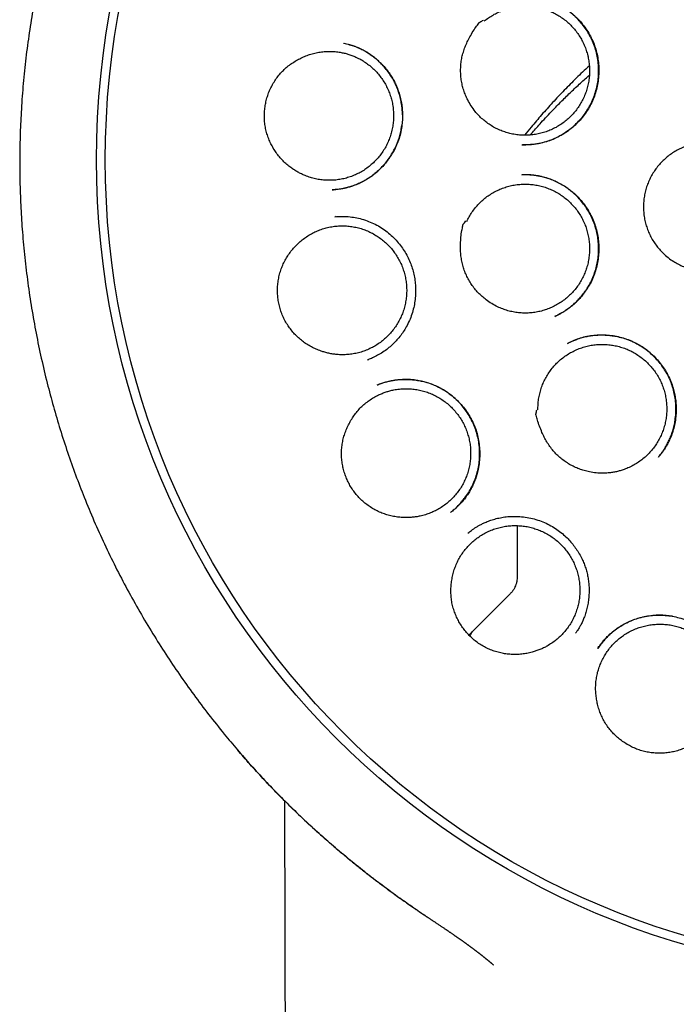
# Model space of a CAD drawing. Header units: millimetres. Extents: x 8 to 718, y 12 to 784.
# Tile 51 of 58: x 415 to 428, y 749 to 769. Entities that reach past the tile are written whole.
import ezdxf

# ---------------------------------------------------------------- set-up
doc = ezdxf.new("R2010")
doc.units = ezdxf.units.MM

msp = doc.modelspace()

# ---------------------------------------------------------------- linework, layer by layer
at = {"color": 7, "linetype": 'Continuous', "lineweight": 30}
for p, q in [((421.191, 765.398), (421.176, 765.398)), ((421.24, 764.859), (421.225, 764.858)), ((421.226, 764.857), (421.272, 764.86)), ((425.876, 762.324), (425.892, 762.331)), ((421.882, 761.997), (421.905, 762.006)), ((421.888, 762), (421.882, 761.997)), ((421.889, 761.998), (421.883, 761.996)), ((427.695, 760.058), (427.69, 760.052)), ((423.544, 758.952), (423.54, 758.948)), ((424.872, 758.683), (424.872, 757.696)), ((424.872, 757.696), (424.872, 757.667)), ((424.018, 756.606), (424.725, 757.313)), ((423.906, 756.494), (424.018, 756.606)), ((426.034, 756.531), (426.045, 756.549))]:
    msp.add_line(p, q, dxfattribs=at)
at = {"color": 7, "linetype": 'Continuous', "lineweight": 30, "flags": 128}
msp.add_lwpolyline([(420.221, 753.184), (420.331, 710.437), (420.492, 648.316)], dxfattribs=at)
at = {"color": 7, "linetype": 'Continuous', "lineweight": 30}
for radius in [16.35, 16.174]:
    msp.add_circle((432.815, 765.997), radius, dxfattribs=at)
for points, knots in [([(432.815, 783.85), (432.69, 783.849), (432.443, 783.847), (432.077, 783.835), (431.72, 783.816), (431.374, 783.791), (431.039, 783.76), (430.715, 783.725), (430.404, 783.685), (430.102, 783.641), (429.792, 783.59), (429.476, 783.533), (429.155, 783.468), (428.847, 783.401), (428.554, 783.332), (428.275, 783.261), (428.021, 783.192), (427.791, 783.127), (427.585, 783.065), (427.388, 783.004), (427.202, 782.943), (427.026, 782.884), (426.86, 782.826), (426.704, 782.77), (426.553, 782.715), (426.336, 782.633), (426.051, 782.52), (425.7, 782.371), (425.317, 782.2), (424.903, 782.002), (424.459, 781.774), (424.018, 781.532), (423.581, 781.276), (423.149, 781.007), (422.732, 780.73), (422.331, 780.447), (421.945, 780.16), (421.568, 779.863), (421.199, 779.557), (420.831, 779.234), (420.466, 778.895), (420.104, 778.539), (419.752, 778.173), (419.411, 777.796), (419.08, 777.409), (418.766, 777.02), (418.468, 776.629), (418.186, 776.238), (417.914, 775.84), (417.653, 775.434), (417.398, 775.013), (417.149, 774.577), (416.909, 774.126), (416.681, 773.668), (416.467, 773.205), (416.267, 772.736), (416.085, 772.271), (415.919, 771.812), (415.768, 771.358), (415.63, 770.9), (415.504, 770.439), (415.388, 769.965), (415.283, 769.478), (415.19, 768.977), (415.11, 768.472), (415.045, 767.965), (414.994, 767.456), (414.959, 766.955), (414.937, 766.465), (414.929, 765.984), (414.934, 765.505), (414.953, 765.026), (414.984, 764.537), (415.03, 764.039), (415.092, 763.533), (415.167, 763.029), (415.257, 762.527), (415.36, 762.027), (415.476, 761.54), (415.602, 761.066), (415.738, 760.605), (415.886, 760.148), (416.046, 759.696), (416.221, 759.24), (416.413, 758.779), (416.622, 758.316), (416.844, 757.858), (417.079, 757.406), (417.328, 756.961), (417.584, 756.529), (417.849, 756.111), (418.121, 755.705), (418.406, 755.303), (418.705, 754.906), (418.997, 754.539), (419.279, 754.201), (419.551, 753.891), (419.831, 753.585), (420.123, 753.283), (420.425, 752.983), (420.74, 752.685), (421.012, 752.441), (421.235, 752.247), (421.407, 752.102), (421.581, 751.959), (421.758, 751.816), (421.938, 751.675), (422.12, 751.536), (422.283, 751.415), (422.422, 751.314), (422.532, 751.234), (422.632, 751.163), (422.722, 751.1), (422.798, 751.047), (422.86, 751.004), (422.911, 750.969), (422.955, 750.939), (422.991, 750.915), (423.016, 750.898), (423.028, 750.89), (423.031, 750.888)], [0, 0, 0, 0, 0.008169, 0.01614, 0.023911, 0.031482, 0.038851, 0.045891, 0.052734, 0.05938, 0.065827, 0.073243, 0.080376, 0.087225, 0.09379, 0.100071, 0.106066, 0.110968, 0.115661, 0.120146, 0.124422, 0.12849, 0.132283, 0.135875, 0.139326, 0.142778, 0.151033, 0.159339, 0.16771, 0.178459, 0.189313, 0.200271, 0.21133, 0.222437, 0.233544, 0.244014, 0.25448, 0.26494, 0.275392, 0.285834, 0.296895, 0.307938, 0.31899, 0.330063, 0.341157, 0.352266, 0.362752, 0.373247, 0.38375, 0.394257, 0.404767, 0.415911, 0.42705, 0.43818, 0.449297, 0.460401, 0.471482, 0.481908, 0.49232, 0.502726, 0.513134, 0.523551, 0.534615, 0.545707, 0.556831, 0.567976, 0.579126, 0.590268, 0.600754, 0.61121, 0.621644, 0.632087, 0.642539, 0.653634, 0.664736, 0.675843, 0.686953, 0.698064, 0.709173, 0.719645, 0.730111, 0.74057, 0.751019, 0.761457, 0.772516, 0.783588, 0.794673, 0.80577, 0.816876, 0.827995, 0.838555, 0.849204, 0.85994, 0.870761, 0.881664, 0.890573, 0.899533, 0.908558, 0.917701, 0.926978, 0.936412, 0.945999, 0.950847, 0.955731, 0.960649, 0.9656, 0.970583, 0.975598, 0.9806, 0.98384, 0.986797, 0.98947, 0.991861, 0.993969, 0.995511, 0.996859, 0.998013, 0.998974, 0.999746, 1, 1, 1, 1]), ([(424.966, 766.297), (424.971, 766.297), (424.984, 766.297), (425.011, 766.297), (425.048, 766.297), (425.099, 766.3), (425.16, 766.304), (425.232, 766.313), (425.331, 766.33), (425.452, 766.36), (425.588, 766.408), (425.716, 766.469), (425.837, 766.542), (425.949, 766.624), (426.051, 766.716), (426.145, 766.815), (426.228, 766.922), (426.301, 767.035), (426.363, 767.155), (426.415, 767.281), (426.454, 767.413), (426.482, 767.547), (426.497, 767.685), (426.499, 767.823), (426.488, 767.962), (426.464, 768.101), (426.428, 768.235), (426.379, 768.365), (426.319, 768.486), (426.25, 768.6), (426.173, 768.704), (426.089, 768.8), (425.999, 768.886), (425.905, 768.962), (425.809, 769.029), (425.714, 769.086), (425.65, 769.117), (425.618, 769.132)], [0, 0, 0, 0, 0.004125, 0.010042, 0.019608, 0.031907, 0.04696, 0.064777, 0.085328, 0.120981, 0.15619, 0.190975, 0.225363, 0.259376, 0.293026, 0.326316, 0.35925, 0.392083, 0.425196, 0.458597, 0.49209, 0.525686, 0.559422, 0.593325, 0.62742, 0.661732, 0.696084, 0.729918, 0.763087, 0.795535, 0.827303, 0.858418, 0.888898, 0.918689, 0.947313, 0.974734, 1, 1, 1, 1]), ([(425.623, 769.13), (425.628, 769.127), (425.64, 769.122), (425.665, 769.111), (425.699, 769.095), (425.744, 769.072), (425.796, 769.042), (425.856, 769.004), (425.937, 768.945), (426.032, 768.864), (426.133, 768.76), (426.223, 768.647), (426.3, 768.528), (426.366, 768.403), (426.419, 768.274), (426.459, 768.142), (426.486, 768.008), (426.5, 767.873), (426.502, 767.737), (426.492, 767.602), (426.47, 767.466), (426.436, 767.333), (426.388, 767.203), (426.329, 767.077), (426.257, 766.956), (426.173, 766.842), (426.078, 766.737), (425.976, 766.642), (425.867, 766.558), (425.753, 766.486), (425.636, 766.425), (425.516, 766.375), (425.402, 766.34), (425.298, 766.317), (425.206, 766.303), (425.12, 766.296), (425.043, 766.295), (424.996, 766.296), (424.973, 766.296)], [0, 0, 0, 0, 0.004796, 0.011179, 0.02105, 0.033406, 0.048282, 0.065703, 0.085686, 0.121496, 0.156957, 0.192053, 0.226793, 0.261191, 0.295277, 0.329037, 0.362273, 0.395159, 0.428176, 0.461369, 0.494743, 0.528307, 0.562073, 0.596067, 0.630308, 0.664809, 0.699458, 0.733622, 0.767185, 0.800122, 0.832419, 0.864077, 0.895109, 0.919481, 0.942459, 0.963493, 0.982646, 1, 1, 1, 1]), ([(424.211, 768.768), (424.239, 768.79), (424.295, 768.834), (424.387, 768.891), (424.483, 768.942), (424.584, 768.984), (424.688, 769.018), (424.793, 769.042), (424.901, 769.058), (425.009, 769.064), (425.118, 769.061), (425.225, 769.049), (425.332, 769.028), (425.437, 768.998), (425.538, 768.96), (425.635, 768.913), (425.729, 768.858), (425.818, 768.795), (425.901, 768.725), (425.977, 768.648), (426.048, 768.565), (426.111, 768.476), (426.166, 768.382), (426.213, 768.285), (426.251, 768.183), (426.281, 768.078), (426.302, 767.971), (426.314, 767.864), (426.317, 767.755), (426.311, 767.646), (426.296, 767.538), (426.271, 767.433), (426.238, 767.329), (426.196, 767.228), (426.146, 767.132), (426.088, 767.04), (426.022, 766.953), (425.95, 766.872), (425.87, 766.798), (425.786, 766.73), (425.695, 766.67), (425.599, 766.618), (425.5, 766.574), (425.398, 766.538), (425.292, 766.511), (425.185, 766.494), (425.077, 766.485), (424.969, 766.485), (424.86, 766.495), (424.753, 766.514), (424.648, 766.542), (424.546, 766.578), (424.447, 766.623), (424.352, 766.676), (424.263, 766.737), (424.179, 766.805), (424.1, 766.88), (424.022, 766.969), (423.947, 767.072), (423.904, 767.151), (423.882, 767.191)], [0, 0, 0, 0, 0.016793, 0.033704, 0.050981, 0.068386, 0.085241, 0.102213, 0.119367, 0.136772, 0.153627, 0.170599, 0.187754, 0.205159, 0.221952, 0.238862, 0.25614, 0.273545, 0.290399, 0.307371, 0.324526, 0.341931, 0.358785, 0.375757, 0.392912, 0.410317, 0.427171, 0.444144, 0.461298, 0.478703, 0.495558, 0.51253, 0.529685, 0.54709, 0.563944, 0.580916, 0.598071, 0.615476, 0.63233, 0.649302, 0.666457, 0.683862, 0.700716, 0.717688, 0.734843, 0.752248, 0.769102, 0.786075, 0.803229, 0.820634, 0.837489, 0.854461, 0.871616, 0.88902, 0.905814, 0.922724, 0.940002, 0.957407, 0.978586, 1, 1, 1, 1]), ([(423.882, 767.191), (423.866, 767.223), (423.836, 767.286), (423.8, 767.386), (423.772, 767.488), (423.752, 767.592), (423.741, 767.698), (423.739, 767.805), (423.745, 767.912), (423.76, 768.018), (423.785, 768.123), (423.819, 768.226), (423.861, 768.327), (423.912, 768.431), (423.973, 768.537), (424.036, 768.642), (424.091, 768.702), (424.11, 768.74), (424.116, 768.743), (424.12, 768.745), (424.135, 768.753), (424.162, 768.767), (424.186, 768.78), (424.199, 768.786)], [0, 0, 0, 0, 0.0599977, 0.1202073, 0.1804291, 0.2404435, 0.3010784, 0.3619214, 0.4227571, 0.4833821, 0.544899, 0.6066084, 0.6684018, 0.7300337, 0.804327, 0.8786261, 0.9351144, 0.9460281, 0.9463979, 0.9477643, 0.95323, 0.9750931, 1, 1, 1, 1]), ([(420.479, 767.991), (420.51, 768.008), (420.573, 768.042), (420.672, 768.084), (420.776, 768.118), (420.882, 768.142), (420.989, 768.157), (421.097, 768.164), (421.205, 768.161), (421.305, 768.15), (421.393, 768.133), (421.471, 768.114), (421.548, 768.089), (421.633, 768.056), (421.723, 768.012), (421.816, 767.957), (421.904, 767.895), (421.987, 767.824), (422.064, 767.747), (422.133, 767.664), (422.196, 767.576), (422.251, 767.482), (422.298, 767.383), (422.337, 767.282), (422.366, 767.178), (422.387, 767.071), (422.399, 766.962), (422.402, 766.854), (422.396, 766.746), (422.38, 766.638), (422.356, 766.531), (422.323, 766.428), (422.281, 766.328), (422.231, 766.231), (422.173, 766.139), (422.108, 766.052), (422.036, 765.972), (421.956, 765.897), (421.871, 765.829), (421.781, 765.769), (421.686, 765.717), (421.587, 765.673), (421.484, 765.637), (421.379, 765.611), (421.273, 765.593), (421.164, 765.584), (421.056, 765.585), (420.948, 765.595), (420.842, 765.613), (420.737, 765.641), (420.643, 765.675), (420.56, 765.712), (420.488, 765.75), (420.418, 765.792), (420.373, 765.823), (420.351, 765.839)], [0, 0, 0, 0, 0.019258, 0.03865, 0.058463, 0.078422, 0.09775, 0.117213, 0.136886, 0.156845, 0.171346, 0.185848, 0.200582, 0.215315, 0.235274, 0.254602, 0.274065, 0.293738, 0.313697, 0.333025, 0.352488, 0.37216, 0.392119, 0.411447, 0.430945, 0.450582, 0.470541, 0.489869, 0.509368, 0.529005, 0.548964, 0.568292, 0.58779, 0.607427, 0.627386, 0.646714, 0.666212, 0.685849, 0.705808, 0.725136, 0.744634, 0.764272, 0.784231, 0.803559, 0.823022, 0.842694, 0.862653, 0.881981, 0.901444, 0.921116, 0.941075, 0.955689, 0.97036, 0.98515, 1, 1, 1, 1]), ([(421.411, 768.324), (421.428, 768.32), (421.463, 768.313), (421.522, 768.299), (421.588, 768.279), (421.657, 768.253), (421.729, 768.221), (421.808, 768.182), (421.891, 768.132), (421.979, 768.072), (422.066, 768.002), (422.151, 767.923), (422.227, 767.84), (422.295, 767.754), (422.353, 767.669), (422.405, 767.581), (422.45, 767.49), (422.488, 767.397), (422.521, 767.297), (422.549, 767.188), (422.568, 767.073), (422.578, 766.957), (422.58, 766.843), (422.573, 766.72), (422.555, 766.591), (422.522, 766.456), (422.477, 766.323), (422.422, 766.202), (422.361, 766.094), (422.296, 765.998), (422.223, 765.906), (422.142, 765.819), (422.053, 765.738), (421.958, 765.663), (421.857, 765.597), (421.755, 765.541), (421.655, 765.497), (421.565, 765.464), (421.483, 765.44), (421.412, 765.423), (421.35, 765.411), (421.298, 765.403), (421.255, 765.399), (421.218, 765.398), (421.198, 765.397), (421.189, 765.397)], [0, 0, 0, 0, 0.013309, 0.027932, 0.044084, 0.061752, 0.080247, 0.099446, 0.12342, 0.148425, 0.174465, 0.201544, 0.229664, 0.253837, 0.277974, 0.30188, 0.325564, 0.349037, 0.3723, 0.399943, 0.427292, 0.45434, 0.481072, 0.507477, 0.539998, 0.572331, 0.605059, 0.638205, 0.665042, 0.692177, 0.719616, 0.747364, 0.775425, 0.803803, 0.832409, 0.859784, 0.885444, 0.909284, 0.927737, 0.944923, 0.960853, 0.971976, 0.982079, 0.991282, 1, 1, 1, 1]), ([(421.401, 768.325), (421.442, 768.316), (421.501, 768.304), (421.557, 768.284), (421.574, 768.278)], [0, 0, 0, 0, 0.694502, 1, 1, 1, 1]), ([(422.578, 766.895), (422.577, 766.924), (422.575, 766.987), (422.564, 767.086), (422.545, 767.192), (422.518, 767.298), (422.484, 767.401), (422.442, 767.501), (422.391, 767.603), (422.329, 767.704), (422.255, 767.805), (422.177, 767.894), (422.097, 767.972), (422.018, 768.039), (421.932, 768.102), (421.839, 768.16), (421.74, 768.213), (421.651, 768.253), (421.594, 768.271), (421.574, 768.278)], [0, 0, 0, 0, 0.0483715, 0.1034895, 0.162819, 0.226383, 0.2826173, 0.3418492, 0.4041286, 0.4695297, 0.5378489, 0.6089787, 0.6642175, 0.721098, 0.7796432, 0.8398772, 0.9018293, 0.9655389, 1, 1, 1, 1]), ([(420.351, 765.839), (420.323, 765.86), (420.268, 765.902), (420.191, 765.974), (420.119, 766.052), (420.054, 766.137), (419.997, 766.225), (419.947, 766.318), (419.904, 766.415), (419.869, 766.517), (419.843, 766.621), (419.826, 766.729), (419.818, 766.839), (419.82, 766.948), (419.831, 767.054), (419.85, 767.157), (419.877, 767.259), (419.913, 767.359), (419.958, 767.456), (420.011, 767.551), (420.072, 767.642), (420.141, 767.726), (420.216, 767.803), (420.297, 767.873), (420.385, 767.937), (420.447, 767.973), (420.479, 767.991)], [0, 0, 0, 0, 0.040621, 0.081243, 0.123069, 0.164897, 0.2055, 0.246104, 0.287808, 0.329512, 0.371419, 0.413324, 0.456555, 0.499789, 0.540104, 0.58042, 0.621828, 0.663236, 0.704939, 0.746642, 0.789604, 0.832564, 0.873816, 0.91507, 0.957534, 1, 1, 1, 1]), ([(426.312, 767.874), (426.31, 767.873), (426.219, 767.792), (426.05, 767.628), (425.807, 767.385), (425.576, 767.139), (425.357, 766.894), (425.171, 766.676), (425.062, 766.541), (425.018, 766.487)], [0, 0, 0, 0, 0.003975, 0.180304, 0.356326, 0.532049, 0.707463, 0.882546, 1, 1, 1, 1]), ([(425.128, 766.491), (425.143, 766.508), (425.185, 766.556), (425.259, 766.64), (425.355, 766.746), (425.466, 766.865), (425.579, 766.985), (425.718, 767.128), (425.875, 767.284), (426.032, 767.434), (426.157, 767.549), (426.24, 767.625), (426.292, 767.671), (426.312, 767.688)], [0, 0, 0, 0, 0.043169, 0.12063, 0.208881, 0.307919, 0.417736, 0.506209, 0.664388, 0.806629, 0.883735, 0.955201, 1, 1, 1, 1]), ([(421.176, 765.396), (421.183, 765.397), (421.199, 765.398), (421.228, 765.401), (421.266, 765.406), (421.313, 765.412), (421.365, 765.42), (421.421, 765.432), (421.492, 765.449), (421.578, 765.474), (421.679, 765.512), (421.782, 765.56), (421.885, 765.618), (421.986, 765.688), (422.084, 765.768), (422.175, 765.857), (422.258, 765.953), (422.33, 766.053), (422.394, 766.157), (422.447, 766.263), (422.492, 766.371), (422.526, 766.48), (422.551, 766.583), (422.561, 766.649), (422.565, 766.679)], [0, 0, 0, 0, 0.010904, 0.024127, 0.043362, 0.066497, 0.093226, 0.121209, 0.150101, 0.200256, 0.252902, 0.30802, 0.365605, 0.425673, 0.488172, 0.550684, 0.612035, 0.672233, 0.731281, 0.789182, 0.845953, 0.901618, 0.956215, 1, 1, 1, 1]), ([(427.784, 764.129), (427.759, 764.155), (427.709, 764.206), (427.642, 764.29), (427.581, 764.381), (427.528, 764.477), (427.484, 764.576), (427.448, 764.678), (427.42, 764.784), (427.402, 764.891), (427.393, 764.999), (427.393, 765.108), (427.402, 765.217), (427.42, 765.324), (427.447, 765.429), (427.483, 765.531), (427.528, 765.631), (427.581, 765.726), (427.641, 765.817), (427.709, 765.901), (427.784, 765.98), (427.865, 766.053), (427.952, 766.118), (428.044, 766.175), (428.141, 766.225), (428.241, 766.267), (428.345, 766.299), (428.45, 766.323), (428.559, 766.338), (428.668, 766.344), (428.777, 766.34), (428.884, 766.328), (428.991, 766.306), (429.095, 766.276), (429.196, 766.236), (429.294, 766.189), (429.387, 766.133), (429.476, 766.07), (429.559, 765.999), (429.635, 765.922), (429.705, 765.838), (429.767, 765.749), (429.822, 765.655), (429.868, 765.557), (429.907, 765.455), (429.936, 765.35), (429.957, 765.243), (429.968, 765.136), (429.971, 765.027), (429.964, 764.918), (429.948, 764.81), (429.923, 764.705), (429.889, 764.601), (429.847, 764.501), (429.796, 764.405), (429.738, 764.313), (429.671, 764.227), (429.598, 764.146), (429.518, 764.072), (429.433, 764.005), (429.342, 763.946), (429.246, 763.894), (429.147, 763.85), (429.044, 763.816), (428.938, 763.789), (428.83, 763.772), (428.722, 763.764), (428.614, 763.765), (428.506, 763.776), (428.398, 763.795), (428.293, 763.824), (428.192, 763.86), (428.092, 763.906), (427.99, 763.965), (427.885, 764.037), (427.818, 764.098), (427.784, 764.129)], [0, 0, 0, 0, 0.013231, 0.026463, 0.040029, 0.053694, 0.066928, 0.080325, 0.093723, 0.107389, 0.120622, 0.13402, 0.147417, 0.161083, 0.174316, 0.187714, 0.201111, 0.214777, 0.22801, 0.241408, 0.254806, 0.268471, 0.281705, 0.295102, 0.3085, 0.322166, 0.335399, 0.348725, 0.362194, 0.37586, 0.389195, 0.402553, 0.415888, 0.429554, 0.442787, 0.456113, 0.469582, 0.483248, 0.496481, 0.509879, 0.523276, 0.536942, 0.550176, 0.563573, 0.576971, 0.590636, 0.60387, 0.617267, 0.630665, 0.644331, 0.657564, 0.670962, 0.684359, 0.698025, 0.711258, 0.724656, 0.738054, 0.751719, 0.764953, 0.77835, 0.791748, 0.805413, 0.818647, 0.831973, 0.845442, 0.859108, 0.872339, 0.88557, 0.899136, 0.912802, 0.926035, 0.939361, 0.952831, 0.966496, 0.983155, 1, 1, 1, 1]), ([(424.966, 765.698), (424.974, 765.698), (424.991, 765.699), (425.026, 765.7), (425.07, 765.701), (425.126, 765.698), (425.188, 765.692), (425.253, 765.683), (425.328, 765.67), (425.413, 765.65), (425.507, 765.621), (425.603, 765.584), (425.7, 765.538), (425.798, 765.483), (425.893, 765.419), (425.984, 765.346), (426.069, 765.267), (426.146, 765.183), (426.222, 765.086), (426.295, 764.977), (426.36, 764.854), (426.414, 764.728), (426.454, 764.598), (426.482, 764.468), (426.498, 764.337), (426.503, 764.206), (426.496, 764.074), (426.477, 763.941), (426.446, 763.809), (426.403, 763.678), (426.35, 763.559), (426.292, 763.452), (426.229, 763.356), (426.158, 763.265), (426.081, 763.181), (426.001, 763.105), (425.92, 763.039), (425.84, 762.983), (425.762, 762.935), (425.687, 762.895), (425.637, 762.872), (425.613, 762.861)], [0, 0, 0, 0, 0.007025, 0.0152, 0.026803, 0.040586, 0.055979, 0.071971, 0.08855, 0.111561, 0.135603, 0.160669, 0.186761, 0.213883, 0.242036, 0.270507, 0.298689, 0.326589, 0.354208, 0.388341, 0.422054, 0.455371, 0.488316, 0.52071, 0.552525, 0.584228, 0.616349, 0.648896, 0.681875, 0.715294, 0.749172, 0.776628, 0.8044, 0.832497, 0.860692, 0.887629, 0.913077, 0.937031, 0.959494, 0.980478, 1, 1, 1, 1]), ([(425.623, 762.865), (425.636, 762.871), (425.666, 762.885), (425.714, 762.912), (425.775, 762.946), (425.848, 762.992), (425.926, 763.049), (426.001, 763.111), (426.071, 763.177), (426.14, 763.252), (426.207, 763.336), (426.275, 763.434), (426.34, 763.547), (426.396, 763.672), (426.44, 763.801), (426.472, 763.931), (426.491, 764.062), (426.499, 764.193), (426.495, 764.322), (426.481, 764.449), (426.456, 764.574), (426.42, 764.698), (426.372, 764.821), (426.312, 764.941), (426.24, 765.056), (426.156, 765.166), (426.062, 765.269), (425.963, 765.358), (425.864, 765.434), (425.765, 765.497), (425.663, 765.552), (425.559, 765.597), (425.447, 765.637), (425.328, 765.667), (425.203, 765.688), (425.087, 765.699), (425.012, 765.698), (424.977, 765.698)], [0, 0, 0, 0, 0.011489, 0.025469, 0.039912, 0.063326, 0.089006, 0.11119, 0.134835, 0.159946, 0.186529, 0.214028, 0.248159, 0.282014, 0.315418, 0.348332, 0.380798, 0.412846, 0.444499, 0.475775, 0.506948, 0.53869, 0.57106, 0.603921, 0.637264, 0.671122, 0.705523, 0.740491, 0.768898, 0.797707, 0.826479, 0.854452, 0.881479, 0.913916, 0.944904, 0.974466, 1, 1, 1, 1]), ([(423.861, 764.76), (423.877, 764.792), (423.908, 764.856), (423.966, 764.948), (424.031, 765.036), (424.103, 765.117), (424.182, 765.192), (424.266, 765.26), (424.357, 765.321), (424.452, 765.374), (424.551, 765.418), (424.652, 765.454), (424.758, 765.482), (424.865, 765.5), (424.973, 765.509), (425.081, 765.509), (425.19, 765.5), (425.297, 765.482), (425.402, 765.455), (425.504, 765.419), (425.604, 765.375), (425.699, 765.322), (425.789, 765.261), (425.874, 765.194), (425.953, 765.119), (426.026, 765.037), (426.091, 764.95), (426.148, 764.859), (426.198, 764.762), (426.24, 764.661), (426.272, 764.557), (426.296, 764.452), (426.312, 764.343), (426.317, 764.235), (426.314, 764.126), (426.302, 764.019), (426.28, 763.911), (426.25, 763.807), (426.211, 763.705), (426.164, 763.608), (426.108, 763.514), (426.045, 763.426), (425.974, 763.343), (425.898, 763.267), (425.814, 763.197), (425.725, 763.134), (425.631, 763.079), (425.534, 763.033), (425.432, 762.994), (425.327, 762.965), (425.221, 762.944), (425.113, 762.933), (425.004, 762.93), (424.896, 762.937), (424.789, 762.953), (424.684, 762.978), (424.58, 763.012), (424.471, 763.058), (424.359, 763.118), (424.285, 763.171), (424.248, 763.197)], [0, 0, 0, 0, 0.016793, 0.033704, 0.050981, 0.068386, 0.085241, 0.102243, 0.119367, 0.136772, 0.153627, 0.170599, 0.187754, 0.205159, 0.221952, 0.238862, 0.25614, 0.273545, 0.290399, 0.307371, 0.324526, 0.341931, 0.358785, 0.375788, 0.392912, 0.410317, 0.427171, 0.444174, 0.461298, 0.478703, 0.495558, 0.512561, 0.529685, 0.54709, 0.563944, 0.580947, 0.598071, 0.615476, 0.63233, 0.649333, 0.666457, 0.683862, 0.700716, 0.717719, 0.734843, 0.752248, 0.769102, 0.786105, 0.803229, 0.820634, 0.837489, 0.854461, 0.871616, 0.88902, 0.905814, 0.922724, 0.940002, 0.957407, 0.978586, 1, 1, 1, 1]), ([(421.226, 764.858), (421.271, 764.861), (421.361, 764.867), (421.497, 764.861), (421.634, 764.843), (421.77, 764.812), (421.904, 764.767), (422.034, 764.709), (422.158, 764.637), (422.273, 764.555), (422.379, 764.463), (422.474, 764.364), (422.558, 764.259), (422.632, 764.149), (422.694, 764.034), (422.745, 763.917), (422.785, 763.798), (422.814, 763.677), (422.833, 763.555), (422.842, 763.429), (422.841, 763.301), (422.828, 763.17), (422.804, 763.039), (422.768, 762.908), (422.718, 762.779), (422.659, 762.661), (422.594, 762.555), (422.526, 762.461), (422.451, 762.374), (422.371, 762.295), (422.284, 762.219), (422.188, 762.149), (422.085, 762.087), (421.985, 762.037), (421.92, 762.01), (421.889, 761.998)], [0, 0, 0, 0, 0.031961, 0.064214, 0.096778, 0.129676, 0.162945, 0.196566, 0.230298, 0.263586, 0.296283, 0.328406, 0.359962, 0.390962, 0.421418, 0.451354, 0.48078, 0.509703, 0.538468, 0.567861, 0.597902, 0.62857, 0.659846, 0.691719, 0.724191, 0.757276, 0.784206, 0.811559, 0.838915, 0.865261, 0.890554, 0.920685, 0.949185, 0.976074, 1, 1, 1, 1]), ([(420.439, 764.267), (420.464, 764.292), (420.514, 764.343), (420.597, 764.412), (420.686, 764.475), (420.78, 764.53), (420.878, 764.576), (420.979, 764.614), (421.083, 764.643), (421.19, 764.663), (421.297, 764.675), (421.405, 764.677), (421.514, 764.67), (421.622, 764.653), (421.727, 764.628), (421.829, 764.594), (421.93, 764.552), (422.026, 764.5), (422.117, 764.442), (422.202, 764.376), (422.283, 764.302), (422.357, 764.222), (422.423, 764.136), (422.482, 764.046), (422.534, 763.95), (422.578, 763.85), (422.612, 763.747), (422.638, 763.642), (422.655, 763.534), (422.663, 763.425), (422.662, 763.316), (422.652, 763.209), (422.632, 763.101), (422.604, 762.996), (422.567, 762.894), (422.522, 762.796), (422.468, 762.701), (422.407, 762.611), (422.338, 762.527), (422.263, 762.45), (422.181, 762.378), (422.093, 762.314), (422.001, 762.257), (421.905, 762.209), (421.804, 762.169), (421.7, 762.137), (421.594, 762.115), (421.487, 762.101), (421.378, 762.097), (421.278, 762.102), (421.188, 762.112), (421.108, 762.127), (421.029, 762.147), (420.977, 762.164), (420.951, 762.173)], [0, 0, 0, 0, 0.019258, 0.03865, 0.058464, 0.078423, 0.097751, 0.117214, 0.136887, 0.156846, 0.176104, 0.195496, 0.215309, 0.235269, 0.254597, 0.27406, 0.293732, 0.313692, 0.33302, 0.352518, 0.372155, 0.392115, 0.411443, 0.430941, 0.450578, 0.470537, 0.489865, 0.509364, 0.529001, 0.54896, 0.568288, 0.587787, 0.607424, 0.627383, 0.646711, 0.66621, 0.685847, 0.705806, 0.725134, 0.744633, 0.76427, 0.784229, 0.803557, 0.82302, 0.842693, 0.862652, 0.88198, 0.901443, 0.921116, 0.941075, 0.955688, 0.97036, 0.98515, 1, 1, 1, 1]), ([(424.248, 763.197), (424.221, 763.219), (424.166, 763.263), (424.09, 763.337), (424.02, 763.417), (423.957, 763.502), (423.901, 763.593), (423.853, 763.688), (423.812, 763.787), (423.78, 763.889), (423.757, 763.995), (423.743, 764.103), (423.737, 764.211), (423.737, 764.327), (423.747, 764.45), (423.758, 764.571), (423.781, 764.649), (423.782, 764.691), (423.786, 764.697), (423.789, 764.7), (423.799, 764.714), (423.817, 764.738), (423.833, 764.76), (423.842, 764.772)], [0, 0, 0, 0, 0.0599977, 0.1202073, 0.1804291, 0.2404435, 0.3010784, 0.3619214, 0.4227571, 0.4833821, 0.544899, 0.6066084, 0.6684018, 0.7300337, 0.804327, 0.8786261, 0.9351144, 0.9460281, 0.9463979, 0.9477643, 0.95323, 0.9750931, 1, 1, 1, 1]), ([(420.951, 762.173), (420.918, 762.185), (420.852, 762.208), (420.757, 762.255), (420.665, 762.309), (420.579, 762.37), (420.498, 762.438), (420.423, 762.512), (420.354, 762.593), (420.291, 762.679), (420.235, 762.772), (420.186, 762.87), (420.147, 762.972), (420.117, 763.076), (420.096, 763.181), (420.084, 763.285), (420.08, 763.391), (420.085, 763.497), (420.099, 763.604), (420.122, 763.71), (420.154, 763.814), (420.195, 763.915), (420.245, 764.011), (420.302, 764.102), (420.366, 764.188), (420.415, 764.24), (420.439, 764.267)], [0, 0, 0, 0, 0.041144, 0.082439, 0.123741, 0.164895, 0.205981, 0.247205, 0.288428, 0.329514, 0.372, 0.414651, 0.457298, 0.499781, 0.540574, 0.581503, 0.622436, 0.663233, 0.705492, 0.747907, 0.790314, 0.832562, 0.874341, 0.916273, 0.958211, 1, 1, 1, 1]), ([(425.882, 762.327), (425.901, 762.337), (425.94, 762.357), (426.006, 762.386), (426.083, 762.416), (426.171, 762.444), (426.264, 762.467), (426.36, 762.483), (426.456, 762.493), (426.554, 762.496), (426.651, 762.493), (426.747, 762.484), (426.856, 762.466), (426.977, 762.437), (427.109, 762.393), (427.233, 762.337), (427.35, 762.271), (427.458, 762.196), (427.558, 762.113), (427.651, 762.021), (427.736, 761.92), (427.814, 761.81), (427.882, 761.692), (427.941, 761.566), (427.984, 761.442), (428.015, 761.322), (428.035, 761.208), (428.045, 761.093), (428.047, 760.977), (428.039, 760.854), (428.021, 760.728), (427.991, 760.601), (427.952, 760.483), (427.91, 760.385), (427.87, 760.306), (427.835, 760.244), (427.798, 760.186), (427.761, 760.136), (427.727, 760.094), (427.706, 760.069), (427.696, 760.057)], [0, 0, 0, 0, 0.015637, 0.033578, 0.053858, 0.076506, 0.101548, 0.124261, 0.148321, 0.172312, 0.196076, 0.219603, 0.242887, 0.27733, 0.311185, 0.344447, 0.377129, 0.40924, 0.440848, 0.472686, 0.505017, 0.537847, 0.571188, 0.605059, 0.639496, 0.667451, 0.695621, 0.724016, 0.752619, 0.780576, 0.814104, 0.846074, 0.876497, 0.90539, 0.923811, 0.941566, 0.95847, 0.97378, 0.987558, 1, 1, 1, 1]), ([(427.69, 760.051), (427.698, 760.061), (427.713, 760.079), (427.739, 760.115), (427.769, 760.156), (427.804, 760.206), (427.84, 760.264), (427.878, 760.333), (427.917, 760.412), (427.954, 760.503), (427.987, 760.604), (428.013, 760.711), (428.032, 760.83), (428.043, 760.959), (428.041, 761.095), (428.028, 761.228), (428.003, 761.358), (427.967, 761.484), (427.921, 761.604), (427.865, 761.718), (427.8, 761.826), (427.726, 761.928), (427.642, 762.024), (427.55, 762.115), (427.448, 762.199), (427.338, 762.274), (427.219, 762.34), (427.092, 762.396), (426.959, 762.439), (426.822, 762.47), (426.681, 762.488), (426.54, 762.493), (426.401, 762.484), (426.264, 762.464), (426.131, 762.431), (426.005, 762.388), (425.928, 762.35), (425.891, 762.332)], [0, 0, 0, 0, 0.009853, 0.019023, 0.032424, 0.047433, 0.064311, 0.08307, 0.105171, 0.129393, 0.155647, 0.18336, 0.21084, 0.244725, 0.278123, 0.311058, 0.343553, 0.375639, 0.40733, 0.438489, 0.469163, 0.500039, 0.531371, 0.563178, 0.595479, 0.628304, 0.661691, 0.695655, 0.729996, 0.764717, 0.799664, 0.834311, 0.868634, 0.902648, 0.936367, 0.96982, 1, 1, 1, 1]), ([(425.284, 760.998), (425.285, 761.034), (425.285, 761.105), (425.297, 761.213), (425.318, 761.32), (425.348, 761.425), (425.386, 761.526), (425.433, 761.624), (425.488, 761.718), (425.55, 761.807), (425.62, 761.89), (425.696, 761.967), (425.779, 762.037), (425.868, 762.1), (425.961, 762.155), (426.059, 762.202), (426.161, 762.241), (426.265, 762.271), (426.372, 762.293), (426.479, 762.305), (426.588, 762.308), (426.697, 762.301), (426.804, 762.286), (426.91, 762.262), (427.014, 762.229), (427.114, 762.187), (427.211, 762.137), (427.302, 762.079), (427.39, 762.013), (427.471, 761.94), (427.545, 761.861), (427.612, 761.777), (427.673, 761.686), (427.726, 761.59), (427.77, 761.491), (427.805, 761.389), (427.832, 761.283), (427.85, 761.175), (427.859, 761.067), (427.859, 760.959), (427.85, 760.85), (427.831, 760.743), (427.803, 760.638), (427.767, 760.536), (427.723, 760.437), (427.67, 760.342), (427.609, 760.252), (427.541, 760.168), (427.466, 760.089), (427.384, 760.017), (427.297, 759.952), (427.206, 759.895), (427.108, 759.845), (427.016, 759.808), (426.93, 759.78), (426.852, 759.76), (426.772, 759.745), (426.681, 759.734), (426.572, 759.729), (426.445, 759.734), (426.356, 759.75), (426.312, 759.758)], [0, 0, 0, 0, 0.016793, 0.033703, 0.050981, 0.068386, 0.085255, 0.102243, 0.119367, 0.136771, 0.153626, 0.170598, 0.187752, 0.205157, 0.221951, 0.238984, 0.256138, 0.273543, 0.290397, 0.307369, 0.324524, 0.341929, 0.358798, 0.375786, 0.39291, 0.410314, 0.427184, 0.444172, 0.461295, 0.4787, 0.49557, 0.512557, 0.529681, 0.547086, 0.563955, 0.580943, 0.598067, 0.615472, 0.632341, 0.649329, 0.666453, 0.683857, 0.700727, 0.717714, 0.734838, 0.752243, 0.769097, 0.786069, 0.803224, 0.820629, 0.837483, 0.854455, 0.87161, 0.889015, 0.901636, 0.914306, 0.927128, 0.940002, 0.957407, 0.978586, 1, 1, 1, 1]), ([(423.586, 758.983), (423.6, 758.995), (423.632, 759.023), (423.681, 759.07), (423.734, 759.126), (423.788, 759.189), (423.85, 759.269), (423.915, 759.368), (423.979, 759.488), (424.033, 759.615), (424.075, 759.749), (424.105, 759.889), (424.12, 760.034), (424.121, 760.179), (424.108, 760.323), (424.082, 760.463), (424.043, 760.599), (423.992, 760.73), (423.929, 760.854), (423.855, 760.971), (423.772, 761.079), (423.679, 761.179), (423.585, 761.264), (423.489, 761.336), (423.395, 761.397), (423.296, 761.451), (423.19, 761.499), (423.086, 761.536), (422.985, 761.564), (422.886, 761.584), (422.786, 761.598), (422.684, 761.604), (422.583, 761.603), (422.479, 761.595), (422.379, 761.581), (422.284, 761.561), (422.201, 761.538), (422.131, 761.515), (422.088, 761.498), (422.069, 761.49)], [0, 0, 0, 0, 0.013271, 0.0298, 0.048217, 0.068407, 0.08914, 0.120724, 0.152902, 0.185689, 0.219112, 0.253182, 0.287694, 0.322269, 0.356473, 0.390336, 0.423883, 0.457141, 0.490144, 0.522921, 0.555332, 0.58737, 0.619577, 0.645765, 0.672338, 0.699309, 0.726695, 0.754516, 0.778059, 0.801921, 0.825992, 0.850276, 0.874783, 0.898346, 0.9241, 0.947125, 0.967438, 0.985057, 1, 1, 1, 1]), ([(422.07, 761.491), (422.07, 761.491), (422.075, 761.493), (422.08, 761.495), (422.085, 761.497)], [0, 0, 0, 0, 0.075352, 1, 1, 1, 1]), ([(422.082, 761.496), (422.086, 761.498), (422.096, 761.502), (422.118, 761.511), (422.148, 761.523), (422.186, 761.537), (422.234, 761.552), (422.29, 761.567), (422.356, 761.581), (422.437, 761.595), (422.53, 761.605), (422.631, 761.608), (422.732, 761.605), (422.831, 761.596), (422.93, 761.579), (423.042, 761.553), (423.167, 761.513), (423.301, 761.454), (423.426, 761.383), (423.543, 761.301), (423.651, 761.208), (423.75, 761.107), (423.839, 760.996), (423.917, 760.878), (423.983, 760.754), (424.038, 760.623), (424.079, 760.488), (424.107, 760.349), (424.121, 760.208), (424.123, 760.064), (424.111, 759.919), (424.087, 759.791), (424.058, 759.68), (424.025, 759.586), (423.987, 759.494), (423.941, 759.404), (423.889, 759.317), (423.832, 759.235), (423.772, 759.161), (423.715, 759.098), (423.662, 759.047), (423.616, 759.007), (423.577, 758.975), (423.555, 758.958), (423.545, 758.951)], [0, 0, 0, 0, 0.004009, 0.0098, 0.017531, 0.027271, 0.039052, 0.052896, 0.068817, 0.086578, 0.110517, 0.134297, 0.157921, 0.181391, 0.20471, 0.227883, 0.262381, 0.296602, 0.330352, 0.363641, 0.396799, 0.429895, 0.462939, 0.495938, 0.528906, 0.561868, 0.594844, 0.627845, 0.660998, 0.694565, 0.728531, 0.762868, 0.78596, 0.809208, 0.832616, 0.856188, 0.879933, 0.903862, 0.926623, 0.946661, 0.963984, 0.978615, 0.990595, 1, 1, 1, 1]), ([(421.499, 760.696), (421.515, 760.727), (421.548, 760.791), (421.607, 760.881), (421.673, 760.967), (421.747, 761.048), (421.827, 761.121), (421.912, 761.186), (422.004, 761.245), (422.092, 761.292), (422.174, 761.328), (422.25, 761.356), (422.328, 761.379), (422.416, 761.399), (422.515, 761.414), (422.623, 761.421), (422.731, 761.419), (422.839, 761.407), (422.946, 761.387), (423.051, 761.358), (423.152, 761.32), (423.25, 761.273), (423.345, 761.218), (423.434, 761.156), (423.517, 761.087), (423.594, 761.01), (423.665, 760.928), (423.729, 760.839), (423.785, 760.747), (423.833, 760.649), (423.872, 760.547), (423.903, 760.443), (423.925, 760.337), (423.938, 760.228), (423.942, 760.12), (423.937, 760.011), (423.923, 759.904), (423.899, 759.798), (423.867, 759.694), (423.826, 759.593), (423.778, 759.497), (423.72, 759.404), (423.655, 759.317), (423.584, 759.236), (423.506, 759.162), (423.421, 759.093), (423.331, 759.033), (423.237, 758.98), (423.138, 758.936), (423.036, 758.899), (422.939, 758.874), (422.85, 758.858), (422.769, 758.849), (422.688, 758.844), (422.633, 758.845), (422.606, 758.846)], [0, 0, 0, 0, 0.019258, 0.03865, 0.058463, 0.078422, 0.09775, 0.117213, 0.136886, 0.156845, 0.171346, 0.185848, 0.200582, 0.215315, 0.235274, 0.254602, 0.274065, 0.293738, 0.313697, 0.333025, 0.352488, 0.37216, 0.392119, 0.411447, 0.430945, 0.450582, 0.470541, 0.489869, 0.509368, 0.529005, 0.548964, 0.568292, 0.58779, 0.607427, 0.627386, 0.646714, 0.666212, 0.685849, 0.705808, 0.725136, 0.744634, 0.764272, 0.784231, 0.803559, 0.823022, 0.842694, 0.862653, 0.881981, 0.901444, 0.921116, 0.941075, 0.955689, 0.97036, 0.98515, 1, 1, 1, 1]), ([(426.312, 759.758), (426.277, 759.765), (426.209, 759.781), (426.108, 759.815), (426.011, 759.857), (425.917, 759.906), (425.827, 759.964), (425.742, 760.028), (425.663, 760.1), (425.589, 760.178), (425.523, 760.263), (425.463, 760.354), (425.411, 760.449), (425.361, 760.554), (425.316, 760.669), (425.274, 760.783), (425.261, 760.863), (425.243, 760.901), (425.244, 760.908), (425.245, 760.913), (425.248, 760.929), (425.254, 760.959), (425.26, 760.986), (425.262, 761)], [0, 0, 0, 0, 0.059998, 0.120207, 0.180429, 0.240444, 0.301078, 0.361921, 0.422757, 0.483382, 0.544899, 0.606608, 0.668402, 0.730034, 0.804327, 0.878626, 0.935114, 0.946028, 0.946398, 0.947764, 0.95323, 0.975093, 1, 1, 1, 1]), ([(422.606, 758.846), (422.571, 758.847), (422.502, 758.851), (422.397, 758.866), (422.294, 758.891), (422.193, 758.924), (422.095, 758.965), (422.002, 759.013), (421.912, 759.07), (421.826, 759.134), (421.745, 759.206), (421.67, 759.285), (421.602, 759.371), (421.542, 759.462), (421.492, 759.556), (421.449, 759.652), (421.415, 759.751), (421.388, 759.855), (421.37, 759.96), (421.36, 760.068), (421.36, 760.178), (421.37, 760.286), (421.388, 760.392), (421.416, 760.496), (421.452, 760.598), (421.483, 760.663), (421.499, 760.696)], [0, 0, 0, 0, 0.040621, 0.081243, 0.123069, 0.164897, 0.2055, 0.246104, 0.287808, 0.329512, 0.371419, 0.413324, 0.456555, 0.499789, 0.540104, 0.58042, 0.621828, 0.663236, 0.704939, 0.746642, 0.789604, 0.832564, 0.873816, 0.91507, 0.957534, 1, 1, 1, 1]), ([(423.885, 758.53), (423.897, 758.54), (423.919, 758.558), (423.957, 758.589), (424.001, 758.621), (424.051, 758.653), (424.105, 758.685), (424.164, 758.716), (424.236, 758.75), (424.322, 758.784), (424.424, 758.817), (424.535, 758.843), (424.652, 758.861), (424.782, 758.87), (424.921, 758.867), (425.068, 758.849), (425.211, 758.818), (425.349, 758.774), (425.48, 758.716), (425.604, 758.647), (425.719, 758.568), (425.819, 758.484), (425.906, 758.398), (425.981, 758.312), (426.049, 758.219), (426.112, 758.12), (426.164, 758.022), (426.206, 757.925), (426.24, 757.83), (426.267, 757.732), (426.287, 757.632), (426.301, 757.529), (426.307, 757.419), (426.306, 757.305), (426.295, 757.189), (426.277, 757.078), (426.251, 756.974), (426.222, 756.882), (426.19, 756.801), (426.158, 756.73), (426.127, 756.671), (426.099, 756.623), (426.076, 756.588), (426.055, 756.56), (426.044, 756.544), (426.039, 756.537)], [0, 0, 0, 0, 0.011676, 0.023037, 0.036479, 0.050303, 0.06504, 0.080694, 0.097264, 0.120779, 0.145925, 0.172701, 0.200911, 0.229136, 0.264066, 0.298619, 0.332803, 0.366637, 0.400158, 0.433271, 0.465838, 0.49833, 0.524666, 0.551308, 0.57826, 0.605524, 0.633109, 0.65635, 0.679833, 0.703562, 0.727541, 0.751775, 0.776201, 0.804742, 0.832144, 0.858392, 0.883477, 0.907397, 0.926445, 0.944691, 0.962102, 0.973766, 0.98386, 0.992535, 1, 1, 1, 1]), ([(423.564, 757.596), (423.57, 757.631), (423.583, 757.701), (423.613, 757.805), (423.651, 757.907), (423.698, 758.005), (423.753, 758.099), (423.815, 758.187), (423.885, 758.27), (423.961, 758.347), (424.044, 758.416), (424.131, 758.479), (424.225, 758.534), (424.324, 758.582), (424.425, 758.62), (424.528, 758.65), (424.635, 758.671), (424.743, 758.683), (424.852, 758.686), (424.96, 758.679), (425.068, 758.664), (425.174, 758.639), (425.277, 758.606), (425.377, 758.565), (425.474, 758.514), (425.566, 758.456), (425.653, 758.39), (425.733, 758.318), (425.808, 758.239), (425.876, 758.153), (425.936, 758.063), (425.989, 757.968), (426.033, 757.868), (426.069, 757.766), (426.096, 757.66), (426.114, 757.554), (426.123, 757.445), (426.123, 757.337), (426.113, 757.228), (426.095, 757.122), (426.068, 757.017), (426.031, 756.914), (425.987, 756.816), (425.934, 756.722), (425.873, 756.631), (425.805, 756.547), (425.73, 756.469), (425.65, 756.397), (425.562, 756.332), (425.477, 756.28), (425.397, 756.238), (425.323, 756.205), (425.246, 756.177), (425.193, 756.162), (425.167, 756.155)], [0, 0, 0, 0, 0.019258, 0.03865, 0.058464, 0.078423, 0.097751, 0.117214, 0.136887, 0.156846, 0.176104, 0.195496, 0.215309, 0.235269, 0.254597, 0.27406, 0.293732, 0.313692, 0.33302, 0.352518, 0.372155, 0.392115, 0.411443, 0.430941, 0.450578, 0.470537, 0.489865, 0.509364, 0.529001, 0.54896, 0.568288, 0.587787, 0.607424, 0.627383, 0.646711, 0.66621, 0.685847, 0.705806, 0.725134, 0.744633, 0.76427, 0.784229, 0.803557, 0.82302, 0.842693, 0.862652, 0.88198, 0.901443, 0.921116, 0.941075, 0.955688, 0.97036, 0.98515, 1, 1, 1, 1]), ([(425.167, 756.155), (425.134, 756.146), (425.066, 756.128), (424.962, 756.113), (424.856, 756.105), (424.749, 756.107), (424.645, 756.118), (424.541, 756.137), (424.438, 756.164), (424.337, 756.2), (424.239, 756.245), (424.144, 756.298), (424.053, 756.361), (423.969, 756.43), (423.893, 756.505), (423.825, 756.584), (423.762, 756.669), (423.706, 756.76), (423.658, 756.855), (423.617, 756.956), (423.584, 757.06), (423.561, 757.167), (423.548, 757.273), (423.544, 757.38), (423.548, 757.488), (423.559, 757.56), (423.564, 757.596)], [0, 0, 0, 0, 0.040621, 0.081243, 0.123069, 0.164897, 0.2055, 0.246104, 0.287808, 0.329512, 0.371419, 0.413324, 0.456555, 0.499789, 0.540104, 0.58042, 0.621828, 0.663236, 0.704939, 0.746642, 0.789604, 0.832564, 0.873816, 0.91507, 0.957534, 1, 1, 1, 1]), ([(424.872, 757.667), (424.871, 757.651), (424.87, 757.616), (424.862, 757.562), (424.847, 757.508), (424.826, 757.456), (424.8, 757.407), (424.767, 757.358), (424.739, 757.329), (424.725, 757.313)], [0, 0, 0, 0, 0.122171, 0.262128, 0.419869, 0.549887, 0.689916, 0.839954, 1, 1, 1, 1]), ([(426.478, 756.226), (426.487, 756.239), (426.505, 756.266), (426.538, 756.313), (426.578, 756.365), (426.628, 756.422), (426.686, 756.481), (426.762, 756.549), (426.855, 756.622), (426.969, 756.696), (427.092, 756.76), (427.222, 756.814), (427.359, 756.855), (427.501, 756.882), (427.646, 756.895), (427.791, 756.894), (427.934, 756.88), (428.074, 756.852), (428.21, 756.812), (428.341, 756.759), (428.465, 756.694), (428.581, 756.619), (428.689, 756.533), (428.789, 756.438), (428.88, 756.333), (428.964, 756.219), (429.037, 756.094), (429.091, 755.977), (429.131, 755.869), (429.158, 755.773), (429.18, 755.674), (429.194, 755.573), (429.201, 755.471), (429.201, 755.367), (429.194, 755.266), (429.181, 755.169), (429.163, 755.085), (429.144, 755.013), (429.131, 754.969), (429.124, 754.949)], [0, 0, 0, 0, 0.0116912, 0.0253282, 0.0410109, 0.0588112, 0.0786454, 0.0991223, 0.1303095, 0.1620498, 0.1943239, 0.2271238, 0.2604592, 0.2943396, 0.3284231, 0.3622341, 0.395779, 0.4290646, 0.4621034, 0.4949196, 0.5275383, 0.5597762, 0.5916089, 0.6235656, 0.6560524, 0.689076, 0.7226416, 0.756761, 0.7798331, 0.8031741, 0.8267844, 0.850671, 0.8748333, 0.8981262, 0.923686, 0.9466355, 0.966985, 0.9847596, 1, 1, 1, 1]), ([(427.973, 756.87), (427.931, 756.876), (427.844, 756.889), (427.711, 756.894), (427.576, 756.887), (427.439, 756.867), (427.311, 756.837), (427.194, 756.798), (427.087, 756.754), (426.985, 756.701), (426.89, 756.642), (426.795, 756.573), (426.704, 756.495), (426.618, 756.406), (426.542, 756.316), (426.499, 756.253), (426.478, 756.222)], [0, 0, 0, 0, 0.0750236, 0.1521162, 0.230644, 0.3106334, 0.3920936, 0.4583339, 0.5255295, 0.5927618, 0.6577763, 0.720498, 0.7957034, 0.8673752, 0.9354875, 1, 1, 1, 1]), ([(423.931, 756.47), (423.932, 756.474), (423.936, 756.493), (423.948, 756.52), (423.966, 756.552), (423.981, 756.568), (423.989, 756.577)], [0, 0, 0, 0, 0.073429, 0.339739, 0.64572, 1, 1, 1, 1]), ([(426.452, 755.243), (426.447, 755.278), (426.438, 755.349), (426.436, 755.457), (426.443, 755.565), (426.459, 755.673), (426.483, 755.778), (426.517, 755.881), (426.559, 755.981), (426.61, 756.077), (426.668, 756.168), (426.733, 756.254), (426.807, 756.334), (426.887, 756.408), (426.972, 756.475), (427.062, 756.534), (427.158, 756.586), (427.258, 756.629), (427.361, 756.663), (427.466, 756.689), (427.573, 756.706), (427.682, 756.714), (427.791, 756.713), (427.898, 756.703), (428.006, 756.683), (428.111, 756.655), (428.213, 756.617), (428.311, 756.572), (428.406, 756.518), (428.496, 756.457), (428.581, 756.388), (428.658, 756.313), (428.73, 756.231), (428.795, 756.143), (428.852, 756.05), (428.9, 755.954), (428.941, 755.853), (428.973, 755.749), (428.996, 755.643), (429.009, 755.536), (429.014, 755.427), (429.01, 755.318), (428.996, 755.211), (428.974, 755.106), (428.942, 755.002), (428.902, 754.901), (428.854, 754.804), (428.798, 754.712), (428.733, 754.624), (428.668, 754.549), (428.603, 754.485), (428.542, 754.432), (428.477, 754.382), (428.431, 754.353), (428.408, 754.338)], [0, 0, 0, 0, 0.019258, 0.03865, 0.058464, 0.078423, 0.097751, 0.117214, 0.136887, 0.156846, 0.176104, 0.195496, 0.215309, 0.235269, 0.254597, 0.27406, 0.293732, 0.313692, 0.33302, 0.352518, 0.372155, 0.392115, 0.411443, 0.430941, 0.450578, 0.470537, 0.489865, 0.509364, 0.529001, 0.54896, 0.568288, 0.587787, 0.607424, 0.627383, 0.646711, 0.66621, 0.685847, 0.705806, 0.725134, 0.744633, 0.76427, 0.784229, 0.803557, 0.82302, 0.842693, 0.862652, 0.88198, 0.901443, 0.921116, 0.941075, 0.955688, 0.97036, 0.98515, 1, 1, 1, 1]), ([(428.408, 754.338), (428.378, 754.319), (428.318, 754.282), (428.222, 754.237), (428.124, 754.199), (428.022, 754.169), (427.918, 754.148), (427.813, 754.136), (427.707, 754.132), (427.6, 754.137), (427.493, 754.151), (427.386, 754.174), (427.281, 754.207), (427.181, 754.248), (427.087, 754.297), (426.997, 754.353), (426.913, 754.416), (426.833, 754.486), (426.758, 754.563), (426.689, 754.648), (426.628, 754.738), (426.575, 754.833), (426.531, 754.931), (426.495, 755.033), (426.468, 755.137), (426.457, 755.207), (426.452, 755.243)], [0, 0, 0, 0, 0.0411444, 0.0824389, 0.1237406, 0.1648949, 0.2059813, 0.2472052, 0.2884283, 0.3295136, 0.3720001, 0.4146506, 0.4572983, 0.4997811, 0.540574, 0.5815035, 0.6224358, 0.6632327, 0.7054917, 0.7479073, 0.7903144, 0.8325616, 0.8743414, 0.9162726, 0.9582107, 1, 1, 1, 1]), ([(423.038, 750.883), (423.021, 750.895), (422.986, 750.918), (422.933, 750.953), (422.873, 750.994), (422.737, 751.086), (422.499, 751.252), (422.171, 751.492), (421.825, 751.758), (421.487, 752.03), (421.171, 752.298), (420.875, 752.559), (420.673, 752.746), (420.547, 752.866), (420.494, 752.916), (420.441, 752.967), (420.389, 753.018), (420.337, 753.069), (420.285, 753.12), (420.233, 753.172), (420.111, 753.294), (419.919, 753.492), (419.659, 753.771), (419.448, 754.005), (419.326, 754.149), (419.288, 754.193)], [0, 0, 0, 0, 0.012322, 0.025211, 0.037943, 0.05537, 0.123617, 0.211247, 0.298315, 0.384819, 0.47076, 0.545921, 0.620644, 0.63527, 0.64988, 0.664473, 0.679049, 0.693608, 0.70815, 0.722675, 0.737183, 0.811414, 0.88745, 0.965293, 1, 1, 1, 1]), ([(423.038, 750.883), (423.04, 750.882), (423.044, 750.88), (423.05, 750.875), (423.058, 750.87), (423.067, 750.864), (423.077, 750.857), (423.091, 750.848), (423.109, 750.836), (423.129, 750.823), (423.147, 750.811), (423.164, 750.8), (423.179, 750.79), (423.196, 750.779), (423.214, 750.767), (423.234, 750.753), (423.256, 750.739), (423.28, 750.722), (423.306, 750.705), (423.331, 750.688), (423.364, 750.667), (423.403, 750.64), (423.448, 750.61), (423.481, 750.587), (423.505, 750.571), (423.521, 750.56), (423.538, 750.548), (423.556, 750.536), (423.575, 750.523), (423.592, 750.511), (423.606, 750.501), (423.617, 750.494), (423.627, 750.487), (423.635, 750.482), (423.642, 750.477), (423.648, 750.472), (423.654, 750.469), (423.66, 750.464), (423.668, 750.459), (423.677, 750.453), (423.687, 750.446), (423.697, 750.439), (423.706, 750.432), (423.714, 750.427), (423.721, 750.421), (423.728, 750.417), (423.735, 750.412), (423.745, 750.405), (423.756, 750.397), (423.768, 750.389), (423.781, 750.38), (423.793, 750.371), (423.803, 750.364), (423.812, 750.357), (423.82, 750.351), (423.83, 750.345), (423.84, 750.338), (423.849, 750.33), (423.859, 750.324), (423.868, 750.317), (423.877, 750.311), (423.885, 750.305), (423.892, 750.3), (423.898, 750.295), (423.907, 750.288), (423.919, 750.28), (423.932, 750.27), (423.946, 750.26), (423.959, 750.25), (423.972, 750.241), (423.984, 750.232), (423.997, 750.222), (424.008, 750.214), (424.017, 750.207), (424.024, 750.202), (424.029, 750.198), (424.035, 750.193), (424.041, 750.189), (424.049, 750.183), (424.057, 750.177), (424.066, 750.17), (424.075, 750.163), (424.083, 750.157), (424.091, 750.151), (424.099, 750.144), (424.107, 750.138), (424.114, 750.132), (424.122, 750.127), (424.128, 750.122), (424.135, 750.116), (424.142, 750.111), (424.15, 750.105), (424.158, 750.098), (424.165, 750.093), (424.171, 750.088), (424.177, 750.083), (424.182, 750.08), (424.187, 750.075), (424.193, 750.071), (424.199, 750.066), (424.206, 750.06), (424.213, 750.055), (424.219, 750.049), (424.225, 750.045), (424.231, 750.04), (424.236, 750.036), (424.241, 750.032), (424.246, 750.027), (424.252, 750.023), (424.258, 750.018), (424.265, 750.013), (424.271, 750.007), (424.278, 750.001), (424.286, 749.995), (424.294, 749.989), (424.301, 749.983), (424.308, 749.977), (424.314, 749.972), (424.32, 749.967), (424.327, 749.961), (424.334, 749.955), (424.341, 749.949), (424.348, 749.943), (424.355, 749.937), (424.361, 749.932), (424.367, 749.927), (424.373, 749.922), (424.38, 749.916), (424.387, 749.91), (424.392, 749.906), (424.394, 749.904), (424.395, 749.904)], [0, 0, 0, 0, 0.002086, 0.00509, 0.008298, 0.012023, 0.016264, 0.021024, 0.030426, 0.039224, 0.047166, 0.05425, 0.060881, 0.068402, 0.076925, 0.086452, 0.096987, 0.108051, 0.121737, 0.134456, 0.146205, 0.17151, 0.196754, 0.220945, 0.230065, 0.239564, 0.24989, 0.261048, 0.273043, 0.28588, 0.293634, 0.300621, 0.306837, 0.31228, 0.316947, 0.320836, 0.324375, 0.328522, 0.333628, 0.339694, 0.346715, 0.353684, 0.359931, 0.366471, 0.371964, 0.377088, 0.382856, 0.389282, 0.398459, 0.407933, 0.417674, 0.427029, 0.435307, 0.442495, 0.449661, 0.457338, 0.465576, 0.474553, 0.482141, 0.490191, 0.49789, 0.504718, 0.51067, 0.516186, 0.522141, 0.534042, 0.54657, 0.55923, 0.571603, 0.583135, 0.594289, 0.606456, 0.619401, 0.626227, 0.632251, 0.63747, 0.642657, 0.648948, 0.656357, 0.66437, 0.673321, 0.682062, 0.690171, 0.697646, 0.706237, 0.713992, 0.721383, 0.728431, 0.735306, 0.74146, 0.74846, 0.75631, 0.764881, 0.772822, 0.778686, 0.783861, 0.788439, 0.793516, 0.799416, 0.806141, 0.813242, 0.82042, 0.826887, 0.83264, 0.837676, 0.843332, 0.848366, 0.853723, 0.859412, 0.865432, 0.871891, 0.878535, 0.88572, 0.89345, 0.901454, 0.908754, 0.915259, 0.920965, 0.926711, 0.93354, 0.941459, 0.94845, 0.955441, 0.961803, 0.967534, 0.972631, 0.979557, 0.985873, 0.992445, 0.999275, 1, 1, 1, 1])]:
    msp.add_open_spline(points, degree=3, knots=knots, dxfattribs=at)

doc.saveas('drawing.dxf')
